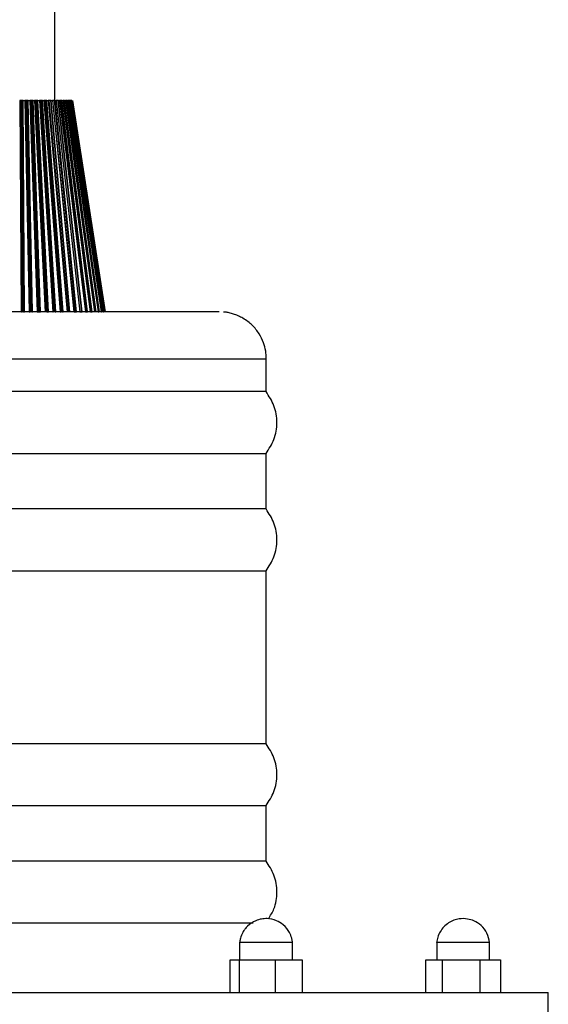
# Model space of a CAD drawing. Header units: millimetres. Extents: x 142 to 1148, y 353 to 845.
# Tile 135 of 139: x 1109.12 to 1113.62, y 367.86 to 376.25. Entities that reach past the tile are written whole.
import ezdxf

# ---------------------------------------------------------------- set-up
doc = ezdxf.new("R2010")
doc.units = ezdxf.units.MM

msp = doc.modelspace()

# ---------------------------------------------------------------- linework, layer by layer
at = {"color": 7, "linetype": 'Continuous', "lineweight": 25}
for p, q in [((1109.4183, 375.5647), (1109.4183, 534.9424)), ((1109.1193, 375.5647), (1109.131, 373.7647)), ((1109.124, 375.5647), (1109.1357, 373.7647)), ((1109.1296, 375.5647), (1109.124, 375.5647)), ((1109.1296, 375.5647), (1109.1408, 373.7647)), ((1109.1392, 375.5647), (1109.1296, 375.5647)), ((1109.1392, 375.5647), (1109.1505, 373.7647)), ((1109.1439, 375.5647), (1109.1392, 375.5647)), ((1109.1439, 375.5647), (1109.1547, 373.7647)), ((1109.1491, 375.5647), (1109.162, 375.5647)), ((1109.1598, 373.7647), (1109.1491, 375.5647)), ((1109.162, 375.5647), (1109.2004, 373.7647)), ((1109.1665, 375.5647), (1109.2047, 373.7647)), ((1109.1702, 375.5647), (1109.1665, 375.5647)), ((1109.1702, 375.5647), (1109.2082, 373.7647)), ((1109.1798, 375.5647), (1109.1702, 375.5647)), ((1109.1798, 375.5647), (1109.2177, 373.7647)), ((1109.1861, 375.5647), (1109.1798, 375.5647)), ((1109.1861, 375.5647), (1109.2235, 373.7647)), ((1109.1916, 375.5647), (1109.2044, 375.5647)), ((1109.2289, 373.7647), (1109.1916, 375.5647)), ((1109.2044, 375.5647), (1109.2689, 373.7647)), ((1109.2084, 375.5647), (1109.2729, 373.7647)), ((1109.2104, 375.5647), (1109.2084, 375.5647)), ((1109.2104, 375.5647), (1109.2747, 373.7647)), ((1109.2199, 375.5647), (1109.2104, 375.5647)), ((1109.2199, 375.5647), (1109.2841, 373.7647)), ((1109.2277, 375.5647), (1109.2199, 375.5647)), ((1109.2277, 375.5647), (1109.2913, 373.7647)), ((1109.297, 373.7647), (1109.2335, 375.5647)), ((1109.2335, 375.5647), (1109.246, 375.5647)), ((1109.246, 375.5647), (1109.3362, 373.7647)), ((1109.2496, 375.5647), (1109.3396, 373.7647)), ((1109.2497, 375.5647), (1109.2496, 375.5647)), ((1109.2497, 375.5647), (1109.3398, 373.7647)), ((1109.259, 375.5647), (1109.2497, 375.5647)), ((1109.259, 375.5647), (1109.349, 373.7647)), ((1109.2683, 375.5647), (1109.259, 375.5647)), ((1109.2683, 375.5647), (1109.3575, 373.7647)), ((1109.3635, 373.7647), (1109.2743, 375.5647)), ((1109.2743, 375.5647), (1109.2865, 375.5647)), ((1109.2865, 375.5647), (1109.4014, 373.7647)), ((1109.2878, 375.5647), (1109.4028, 373.7647)), ((1109.2895, 375.5647), (1109.4044, 373.7647)), ((1109.2968, 375.5647), (1109.2895, 375.5647)), ((1109.2968, 375.5647), (1109.4118, 373.7647)), ((1109.3076, 375.5647), (1109.2968, 375.5647)), ((1109.3076, 375.5647), (1109.4216, 373.7647)), ((1109.4277, 373.7647), (1109.3137, 375.5647)), ((1109.3137, 375.5647), (1109.3254, 375.5647)), ((1109.3254, 375.5647), (1109.4641, 373.7647)), ((1109.328, 375.5647), (1109.4666, 373.7647)), ((1109.333, 375.5647), (1109.3293, 375.5647)), ((1109.333, 375.5647), (1109.472, 373.7647)), ((1109.3451, 375.5647), (1109.333, 375.5647)), ((1109.3451, 375.5647), (1109.4829, 373.7647)), ((1109.4892, 373.7647), (1109.3514, 375.5647)), ((1109.3514, 375.5647), (1109.3624, 375.5647)), ((1109.3624, 375.5647), (1109.5236, 373.7647)), ((1109.3645, 375.5647), (1109.5256, 373.7647)), ((1109.3673, 375.5647), (1109.3659, 375.5647)), ((1109.3673, 375.5647), (1109.5289, 373.7647)), ((1109.3806, 375.5647), (1109.3673, 375.5647)), ((1109.3806, 375.5647), (1109.541, 373.7647)), ((1109.5473, 373.7647), (1109.3869, 375.5647)), ((1109.3869, 375.5647), (1109.3972, 375.5647)), ((1109.3972, 375.5647), (1109.5795, 373.7647)), ((1109.3988, 375.5647), (1109.581, 373.7647)), ((1109.3993, 375.5647), (1109.5821, 373.7647)), ((1109.4137, 375.5647), (1109.3993, 375.5647)), ((1109.4137, 375.5647), (1109.5952, 373.7647)), ((1109.6015, 373.7647), (1109.42, 375.5647)), ((1109.42, 375.5647), (1109.4295, 375.5647)), ((1109.4295, 375.5647), (1109.6312, 373.7647)), ((1109.4305, 375.5647), (1109.6321, 373.7647)), ((1109.4441, 375.5647), (1109.4305, 375.5647)), ((1109.4441, 375.5647), (1109.645, 373.7647)), ((1109.6513, 373.7647), (1109.4504, 375.5647)), ((1109.4504, 375.5647), (1109.459, 375.5647)), ((1109.459, 375.5647), (1109.6782, 373.7647)), ((1109.4594, 375.5647), (1109.6786, 373.7647)), ((1109.4716, 375.5647), (1109.4594, 375.5647)), ((1109.4716, 375.5647), (1109.6901, 373.7647)), ((1109.6963, 373.7647), (1109.4777, 375.5647)), ((1109.4777, 375.5647), (1109.4854, 375.5647)), ((1109.4854, 375.5647), (1109.7202, 373.7647)), ((1109.4958, 375.5647), (1109.4865, 375.5647)), ((1109.4958, 375.5647), (1109.7301, 373.7647)), ((1109.7361, 373.7647), (1109.5018, 375.5647)), ((1109.5018, 375.5647), (1109.5085, 375.5647)), ((1109.5085, 375.5647), (1109.7568, 373.7647)), ((1109.5167, 375.5647), (1109.5085, 375.5647)), ((1109.5167, 375.5647), (1109.7645, 373.7647)), ((1109.7702, 373.7647), (1109.5225, 375.5647)), ((1109.5225, 375.5647), (1109.528, 375.5647)), ((1109.528, 375.5647), (1109.7875, 373.7647)), ((1109.5339, 375.5647), (1109.528, 375.5647)), ((1109.5339, 375.5647), (1109.793, 373.7647)), ((1109.7985, 373.7647), (1109.5394, 375.5647)), ((1109.5394, 375.5647), (1109.5438, 375.5647)), ((1109.5438, 375.5647), (1109.8122, 373.7647)), ((1109.5474, 375.5647), (1109.5438, 375.5647)), ((1109.5474, 375.5647), (1109.8154, 373.7647)), ((1109.5484, 375.5647), (1109.5474, 375.5647)), ((1109.8206, 373.7647), (1109.5526, 375.5647)), ((1109.5526, 375.5647), (1109.5558, 375.5647)), ((1109.5558, 375.5647), (1109.8306, 373.7647)), ((1109.557, 375.5647), (1109.5558, 375.5647)), ((1109.557, 375.5647), (1109.8315, 373.7647)), ((1109.5581, 375.5647), (1109.557, 375.5647)), ((1109.8363, 373.7647), (1109.5618, 375.5647)), ((1109.5618, 375.5647), (1109.5638, 375.5647)), ((1109.5638, 375.5647), (1109.8425, 373.7647)), ((1109.8456, 373.7647), (1109.567, 375.5647)), ((1109.5678, 375.5647), (1109.8479, 373.7647)), ((1109.5682, 375.5647), (1109.5679, 375.5647)), ((1109.8482, 373.7647), (1109.5682, 375.5647)), ((1109.1357, 373.7647), (1109.1408, 373.7647)), ((1109.1505, 373.7647), (1109.1547, 373.7647)), ((1109.2047, 373.7647), (1109.2082, 373.7647)), ((1109.2729, 373.7647), (1109.2747, 373.7647)), ((1109.2747, 373.7647), (1109.2841, 373.7647)), ((1109.2841, 373.7647), (1109.2913, 373.7647)), ((1109.3396, 373.7647), (1109.3398, 373.7647)), ((1109.349, 373.7647), (1109.3575, 373.7647)), ((1109.4679, 373.7647), (1109.472, 373.7647)), ((1109.5821, 373.7647), (1109.5952, 373.7647)), ((1109.6321, 373.7647), (1109.645, 373.7647)), ((1109.6786, 373.7647), (1109.6789, 373.7647)), ((1109.6796, 373.7647), (1109.6901, 373.7647)), ((1109.7214, 373.7647), (1109.7301, 373.7647)), ((1109.7875, 373.7647), (1109.793, 373.7647)), ((1109.8122, 373.7647), (1109.8154, 373.7647)), ((1109.8306, 373.7647), (1109.8315, 373.7647)), ((1109.8315, 373.7647), (1109.8332, 373.7647)), ((1111.2183, 373.0847), (1111.2183, 373.3647)), ((1111.2183, 373.0847), (1107.0856, 373.0847)), ((1107.0856, 372.5579), (1111.2183, 372.5579)), ((1111.2183, 372.0847), (1111.2183, 372.5579)), ((1111.2183, 372.0847), (1107.0856, 372.0847)), ((1107.0856, 371.5579), (1111.2183, 371.5579)), ((1111.2183, 370.0847), (1111.2183, 371.5579)), ((1111.2183, 370.0847), (1107.0856, 370.0847)), ((1107.0856, 369.5579), (1111.2183, 369.5579)), ((1111.2183, 369.0847), (1111.2183, 369.5579)), ((1111.2183, 369.0847), (1107.0856, 369.0847)), ((1107.0856, 368.5579), (1111.1055, 368.5579)), ((1110.9913, 368.3947), (1110.9913, 368.2447)), ((1110.9913, 368.3947), (1111.4413, 368.3947)), ((1111.4413, 368.2447), (1111.4413, 368.3947)), ((1112.6683, 368.3947), (1112.6683, 368.2447)), ((1112.6755, 368.3947), (1112.6722, 368.3947)), ((1113.1183, 368.2447), (1113.1183, 368.3947)), ((1110.9103, 368.2447), (1110.99, 368.2447)), ((1110.9103, 367.9647), (1110.9103, 368.2447)), ((1110.99, 368.2447), (1111.2961, 368.2447)), ((1110.99, 367.9647), (1110.99, 368.2447)), ((1111.2961, 367.9647), (1111.2961, 368.2447)), ((1111.2961, 368.2447), (1111.5224, 368.2447)), ((1111.5224, 368.2447), (1111.5224, 367.9647)), ((1112.5763, 367.9647), (1112.5763, 368.2447)), ((1112.5763, 368.2447), (1112.7182, 368.2447)), ((1112.7182, 367.9647), (1112.7182, 368.2447)), ((1112.7182, 368.2447), (1113.0352, 368.2447)), ((1113.0352, 368.2447), (1113.0352, 367.9647)), ((1113.0352, 368.2447), (1113.2102, 368.2447)), ((1113.2102, 368.2447), (1113.2102, 367.9647)), ((1104.6183, 367.9647), (1113.6183, 367.9647)), ((1113.6183, 367.7647), (1113.6183, 367.9647))]:
    msp.add_line(p, q, dxfattribs=at)
at = {"color": 8, "linetype": 'Continuous', "lineweight": 25}
msp.add_line((1107.0856, 373.3647), (1111.2183, 373.3647), dxfattribs=at)
at = {"color": 7, "linetype": 'Continuous', "lineweight": 25}
for points, knots in [([(1109.124, 375.5647), (1109.124, 375.5647), (1109.1238, 375.5647), (1109.1233, 375.5647), (1109.1228, 375.5647), (1109.1221, 375.5647), (1109.1214, 375.5647), (1109.1205, 375.5647), (1109.1197, 375.5647), (1109.1193, 375.5647)], [0, 0, 0, 0, 0.131831, 0.263666, 0.394792, 0.525148, 0.654808, 0.783916, 1, 1, 1, 1]), ([(1109.1491, 375.5647), (1109.1485, 375.5647), (1109.1474, 375.5647), (1109.1461, 375.5647), (1109.1453, 375.5647), (1109.1447, 375.5647), (1109.1443, 375.5647), (1109.144, 375.5647), (1109.1439, 375.5647)], [0, 0, 0, 0, 0.242288, 0.484535, 0.604969, 0.725398, 0.845823, 1, 1, 1, 1]), ([(1109.1665, 375.5647), (1109.1664, 375.5647), (1109.1663, 375.5647), (1109.1659, 375.5647), (1109.1654, 375.5647), (1109.1648, 375.5647), (1109.1641, 375.5647), (1109.1632, 375.5647), (1109.1625, 375.5647), (1109.162, 375.5647)], [0, 0, 0, 0, 0.131831, 0.263666, 0.394792, 0.525148, 0.654808, 0.783916, 1, 1, 1, 1]), ([(1109.1916, 375.5647), (1109.1911, 375.5647), (1109.19, 375.5647), (1109.1886, 375.5647), (1109.1877, 375.5647), (1109.1871, 375.5647), (1109.1865, 375.5647), (1109.1863, 375.5647), (1109.1861, 375.5647)], [0, 0, 0, 0, 0.242288, 0.484535, 0.604969, 0.725398, 0.845823, 1, 1, 1, 1]), ([(1109.2084, 375.5647), (1109.2084, 375.5647), (1109.2083, 375.5647), (1109.208, 375.5647), (1109.2076, 375.5647), (1109.2071, 375.5647), (1109.2064, 375.5647), (1109.2056, 375.5647), (1109.2049, 375.5647), (1109.2044, 375.5647)], [0, 0, 0, 0, 0.131831, 0.263666, 0.394792, 0.525148, 0.654808, 0.783916, 1, 1, 1, 1]), ([(1109.2335, 375.5647), (1109.233, 375.5647), (1109.2318, 375.5647), (1109.2305, 375.5647), (1109.2295, 375.5647), (1109.2288, 375.5647), (1109.2282, 375.5647), (1109.2279, 375.5647), (1109.2277, 375.5647)], [0, 0, 0, 0, 0.242288, 0.484535, 0.604969, 0.725398, 0.845823, 1, 1, 1, 1]), ([(1109.2496, 375.5647), (1109.2496, 375.5647), (1109.2495, 375.5647), (1109.2493, 375.5647), (1109.249, 375.5647), (1109.2485, 375.5647), (1109.2479, 375.5647), (1109.2471, 375.5647), (1109.2464, 375.5647), (1109.246, 375.5647)], [0, 0, 0, 0, 0.131831, 0.263666, 0.394792, 0.525148, 0.654808, 0.783916, 1, 1, 1, 1]), ([(1109.2743, 375.5647), (1109.2738, 375.5647), (1109.2727, 375.5647), (1109.2713, 375.5647), (1109.2703, 375.5647), (1109.2696, 375.5647), (1109.2689, 375.5647), (1109.2685, 375.5647), (1109.2683, 375.5647)], [0, 0, 0, 0, 0.242288, 0.484535, 0.604969, 0.725398, 0.845823, 1, 1, 1, 1]), ([(1109.2895, 375.5647), (1109.2896, 375.5647), (1109.2896, 375.5647), (1109.2894, 375.5647), (1109.2892, 375.5647), (1109.2888, 375.5647), (1109.2883, 375.5647), (1109.2875, 375.5647), (1109.2869, 375.5647), (1109.2865, 375.5647)], [0, 0, 0, 0, 0.131831, 0.263666, 0.394792, 0.525148, 0.654808, 0.783916, 1, 1, 1, 1]), ([(1109.3137, 375.5647), (1109.3132, 375.5647), (1109.3122, 375.5647), (1109.3107, 375.5647), (1109.3097, 375.5647), (1109.309, 375.5647), (1109.3082, 375.5647), (1109.3078, 375.5647), (1109.3076, 375.5647)], [0, 0, 0, 0, 0.242288, 0.484535, 0.604969, 0.725398, 0.845823, 1, 1, 1, 1]), ([(1109.328, 375.5647), (1109.328, 375.5647), (1109.3281, 375.5647), (1109.328, 375.5647), (1109.3278, 375.5647), (1109.3275, 375.5647), (1109.3271, 375.5647), (1109.3264, 375.5647), (1109.3258, 375.5647), (1109.3254, 375.5647)], [0, 0, 0, 0, 0.131831, 0.263666, 0.394792, 0.525148, 0.654808, 0.783916, 1, 1, 1, 1]), ([(1109.3514, 375.5647), (1109.3509, 375.5647), (1109.3499, 375.5647), (1109.3484, 375.5647), (1109.3474, 375.5647), (1109.3466, 375.5647), (1109.3458, 375.5647), (1109.3454, 375.5647), (1109.3451, 375.5647)], [0, 0, 0, 0, 0.242288, 0.484536, 0.604969, 0.725398, 0.845823, 1, 1, 1, 1]), ([(1109.3645, 375.5647), (1109.3645, 375.5647), (1109.3647, 375.5647), (1109.3647, 375.5647), (1109.3646, 375.5647), (1109.3643, 375.5647), (1109.364, 375.5647), (1109.3634, 375.5647), (1109.3628, 375.5647), (1109.3624, 375.5647)], [0, 0, 0, 0, 0.131831, 0.263666, 0.394792, 0.525148, 0.654808, 0.783916, 1, 1, 1, 1]), ([(1109.3869, 375.5647), (1109.3864, 375.5647), (1109.3855, 375.5647), (1109.3841, 375.5647), (1109.383, 375.5647), (1109.3822, 375.5647), (1109.3813, 375.5647), (1109.3809, 375.5647), (1109.3806, 375.5647)], [0, 0, 0, 0, 0.242288, 0.484535, 0.604969, 0.725398, 0.845823, 1, 1, 1, 1]), ([(1109.3988, 375.5647), (1109.3989, 375.5647), (1109.399, 375.5647), (1109.3991, 375.5647), (1109.3991, 375.5647), (1109.3989, 375.5647), (1109.3986, 375.5647), (1109.3981, 375.5647), (1109.3976, 375.5647), (1109.3972, 375.5647)], [0, 0, 0, 0, 0.131831, 0.263666, 0.394792, 0.525148, 0.654808, 0.783916, 1, 1, 1, 1]), ([(1109.42, 375.5647), (1109.4196, 375.5647), (1109.4187, 375.5647), (1109.4173, 375.5647), (1109.4162, 375.5647), (1109.4154, 375.5647), (1109.4145, 375.5647), (1109.414, 375.5647), (1109.4137, 375.5647)], [0, 0, 0, 0, 0.242288, 0.484535, 0.604969, 0.725398, 0.845823, 1, 1, 1, 1]), ([(1109.4305, 375.5647), (1109.4306, 375.5647), (1109.4309, 375.5647), (1109.431, 375.5647), (1109.4311, 375.5647), (1109.431, 375.5647), (1109.4308, 375.5647), (1109.4303, 375.5647), (1109.4298, 375.5647), (1109.4295, 375.5647)], [0, 0, 0, 0, 0.131831, 0.263666, 0.394792, 0.525148, 0.654808, 0.783916, 1, 1, 1, 1]), ([(1109.4504, 375.5647), (1109.45, 375.5647), (1109.4491, 375.5647), (1109.4478, 375.5647), (1109.4467, 375.5647), (1109.4458, 375.5647), (1109.445, 375.5647), (1109.4444, 375.5647), (1109.4441, 375.5647)], [0, 0, 0, 0, 0.242288, 0.484535, 0.604969, 0.725398, 0.845823, 1, 1, 1, 1]), ([(1109.4594, 375.5647), (1109.4596, 375.5647), (1109.4598, 375.5647), (1109.4601, 375.5647), (1109.4602, 375.5647), (1109.4602, 375.5647), (1109.4601, 375.5647), (1109.4597, 375.5647), (1109.4593, 375.5647), (1109.459, 375.5647)], [0, 0, 0, 0, 0.131831, 0.263666, 0.394792, 0.525148, 0.654808, 0.783916, 1, 1, 1, 1]), ([(1109.4777, 375.5647), (1109.4774, 375.5647), (1109.4766, 375.5647), (1109.4753, 375.5647), (1109.4742, 375.5647), (1109.4734, 375.5647), (1109.4725, 375.5647), (1109.4719, 375.5647), (1109.4716, 375.5647)], [0, 0, 0, 0, 0.242288, 0.484535, 0.604969, 0.725398, 0.845822, 1, 1, 1, 1]), ([(1109.4853, 375.5647), (1109.4854, 375.5647), (1109.4857, 375.5647), (1109.4861, 375.5647), (1109.4863, 375.5647), (1109.4863, 375.5647), (1109.4863, 375.5647), (1109.486, 375.5647), (1109.4856, 375.5647), (1109.4854, 375.5647)], [0, 0, 0, 0, 0.131831, 0.263666, 0.394792, 0.525148, 0.654808, 0.783916, 1, 1, 1, 1]), ([(1109.5018, 375.5647), (1109.5015, 375.5647), (1109.5008, 375.5647), (1109.4996, 375.5647), (1109.4985, 375.5647), (1109.4977, 375.5647), (1109.4968, 375.5647), (1109.4962, 375.5647), (1109.4958, 375.5647)], [0, 0, 0, 0, 0.242288, 0.484535, 0.604969, 0.725398, 0.845823, 1, 1, 1, 1]), ([(1109.5085, 375.5647), (1109.5086, 375.5647), (1109.5088, 375.5647), (1109.509, 375.5647), (1109.5091, 375.5647), (1109.5091, 375.5647), (1109.509, 375.5647), (1109.5087, 375.5647), (1109.5085, 375.5647)], [0, 0, 0, 0, 0.0855636, 0.248406, 0.4102927, 0.5713139, 0.7316506, 1, 1, 1, 1]), ([(1109.5225, 375.5647), (1109.5222, 375.5647), (1109.5216, 375.5647), (1109.5204, 375.5647), (1109.5194, 375.5647), (1109.5186, 375.5647), (1109.5177, 375.5647), (1109.517, 375.5647), (1109.5167, 375.5647)], [0, 0, 0, 0, 0.242288, 0.484535, 0.604969, 0.725398, 0.845823, 1, 1, 1, 1]), ([(1109.5394, 375.5647), (1109.5392, 375.5647), (1109.5387, 375.5647), (1109.5376, 375.5647), (1109.5366, 375.5647), (1109.5358, 375.5647), (1109.5349, 375.5647), (1109.5343, 375.5647), (1109.5339, 375.5647)], [0, 0, 0, 0, 0.242288, 0.484535, 0.604969, 0.725398, 0.845823, 1, 1, 1, 1]), ([(1109.5526, 375.5647), (1109.5524, 375.5647), (1109.552, 375.5647), (1109.551, 375.5647), (1109.5503, 375.5647), (1109.55, 375.5647)], [0, 0, 0, 0, 0.400496, 0.800926, 1, 1, 1, 1]), ([(1109.5618, 375.5647), (1109.5617, 375.5647), (1109.5614, 375.5647), (1109.5605, 375.5647), (1109.5598, 375.5647), (1109.5596, 375.5647)], [0, 0, 0, 0, 0.400496, 0.800926, 1, 1, 1, 1]), ([(1109.567, 375.5647), (1109.5669, 375.5647), (1109.5667, 375.5647), (1109.566, 375.5647), (1109.5653, 375.5647), (1109.5651, 375.5647)], [0, 0, 0, 0, 0.406256, 0.812444, 1, 1, 1, 1]), ([(1110.8175, 373.7647), (1110.8099, 373.7647), (1110.7937, 373.7647), (1110.7144, 373.7647), (1110.6181, 373.7647), (1110.4893, 373.7647), (1110.2742, 373.7647), (1109.9417, 373.7647), (1109.5496, 373.7647), (1109.1313, 373.7647), (1108.7244, 373.7647), (1108.3608, 373.7647), (1108.0597, 373.7647), (1107.8265, 373.7647), (1107.6579, 373.7647), (1107.541, 373.7647), (1107.4945, 373.7647), (1107.4727, 373.7647)], [0, 0, 0, 0, 0.059453, 0.125924, 0.16183, 0.199419, 0.279026, 0.36339, 0.450351, 0.537311, 0.621675, 0.701283, 0.774677, 0.841148, 0.900601, 0.953364, 1, 1, 1, 1]), ([(1109.1547, 373.7647), (1109.1549, 373.7647), (1109.1552, 373.7647), (1109.1561, 373.7647), (1109.1571, 373.7647), (1109.1584, 373.7647), (1109.1592, 373.7647), (1109.1598, 373.7647)], [0, 0, 0, 0, 0.250768, 0.374819, 0.622887, 0.745233, 1, 1, 1, 1]), ([(1109.2004, 373.7647), (1109.2009, 373.7647), (1109.2017, 373.7647), (1109.2027, 373.7647), (1109.2033, 373.7647), (1109.2038, 373.7647), (1109.2044, 373.7647), (1109.2046, 373.7647), (1109.2047, 373.7647)], [0, 0, 0, 0, 0.264125, 0.394754, 0.525379, 0.655999, 0.786613, 1, 1, 1, 1]), ([(1109.2235, 373.7647), (1109.2237, 373.7647), (1109.2241, 373.7647), (1109.2251, 373.7647), (1109.2261, 373.7647), (1109.2272, 373.7647), (1109.228, 373.7647), (1109.2286, 373.7647), (1109.2289, 373.7647)], [0, 0, 0, 0, 0.25052, 0.374449, 0.622271, 0.744496, 0.870259, 1, 1, 1, 1]), ([(1109.2689, 373.7647), (1109.2695, 373.7647), (1109.2703, 373.7647), (1109.2712, 373.7647), (1109.2717, 373.7647), (1109.2722, 373.7647), (1109.2727, 373.7647), (1109.2728, 373.7647), (1109.2729, 373.7647)], [0, 0, 0, 0, 0.264125, 0.394754, 0.525379, 0.655999, 0.786613, 1, 1, 1, 1]), ([(1109.2913, 373.7647), (1109.2916, 373.7647), (1109.292, 373.7647), (1109.2931, 373.7647), (1109.2942, 373.7647), (1109.2956, 373.7647), (1109.2964, 373.7647), (1109.297, 373.7647)], [0, 0, 0, 0, 0.250768, 0.374819, 0.622887, 0.745233, 1, 1, 1, 1]), ([(1109.3575, 373.7647), (1109.3579, 373.7647), (1109.3584, 373.7647), (1109.3596, 373.7647), (1109.3606, 373.7647), (1109.3621, 373.7647), (1109.3629, 373.7647), (1109.3635, 373.7647)], [0, 0, 0, 0, 0.250768, 0.374819, 0.622887, 0.745233, 1, 1, 1, 1]), ([(1109.4014, 373.7647), (1109.4016, 373.7647), (1109.4021, 373.7647), (1109.4028, 373.7647), (1109.4034, 373.7647), (1109.4038, 373.7647), (1109.4042, 373.7647), (1109.4044, 373.7647), (1109.4044, 373.7647), (1109.4044, 373.7647)], [0, 0, 0, 0, 0.130513, 0.260922, 0.391328, 0.521729, 0.652126, 0.782518, 1, 1, 1, 1]), ([(1109.4216, 373.7647), (1109.422, 373.7647), (1109.4226, 373.7647), (1109.4238, 373.7647), (1109.4249, 373.7647), (1109.4261, 373.7647), (1109.4269, 373.7647), (1109.4275, 373.7647), (1109.4277, 373.7647)], [0, 0, 0, 0, 0.25052, 0.374449, 0.622271, 0.744496, 0.870259, 1, 1, 1, 1]), ([(1109.4641, 373.7647), (1109.4643, 373.7647), (1109.4648, 373.7647), (1109.4654, 373.7647), (1109.4659, 373.7647), (1109.4663, 373.7647), (1109.4666, 373.7647), (1109.4667, 373.7647), (1109.4667, 373.7647), (1109.4666, 373.7647)], [0, 0, 0, 0, 0.130513, 0.260922, 0.391328, 0.521729, 0.652126, 0.782518, 1, 1, 1, 1]), ([(1109.4829, 373.7647), (1109.4834, 373.7647), (1109.484, 373.7647), (1109.4853, 373.7647), (1109.4864, 373.7647), (1109.4876, 373.7647), (1109.4884, 373.7647), (1109.4889, 373.7647), (1109.4892, 373.7647)], [0, 0, 0, 0, 0.25052, 0.374449, 0.622271, 0.744496, 0.870259, 1, 1, 1, 1]), ([(1109.5952, 373.7647), (1109.5956, 373.7647), (1109.5964, 373.7647), (1109.5978, 373.7647), (1109.5989, 373.7647), (1109.6003, 373.7647), (1109.601, 373.7647), (1109.6015, 373.7647)], [0, 0, 0, 0, 0.2507684, 0.3748194, 0.6228868, 0.7452328, 1, 1, 1, 1]), ([(1109.6312, 373.7647), (1109.6315, 373.7647), (1109.6321, 373.7647), (1109.6325, 373.7647), (1109.6326, 373.7647), (1109.6327, 373.7647), (1109.6326, 373.7647), (1109.6323, 373.7647), (1109.6321, 373.7647)], [0, 0, 0, 0, 0.2641248, 0.3947538, 0.5253786, 0.6559985, 0.7866132, 1, 1, 1, 1]), ([(1109.645, 373.7647), (1109.6455, 373.7647), (1109.6463, 373.7647), (1109.6477, 373.7647), (1109.6489, 373.7647), (1109.6502, 373.7647), (1109.6508, 373.7647), (1109.6513, 373.7647)], [0, 0, 0, 0, 0.250768, 0.374819, 0.622887, 0.745233, 1, 1, 1, 1]), ([(1109.6782, 373.7647), (1109.6784, 373.7647), (1109.6787, 373.7647), (1109.6791, 373.7647), (1109.6793, 373.7647), (1109.6794, 373.7647), (1109.6794, 373.7647), (1109.6792, 373.7647), (1109.6788, 373.7647), (1109.6786, 373.7647)], [0, 0, 0, 0, 0.130513, 0.260922, 0.391328, 0.521729, 0.652126, 0.782518, 1, 1, 1, 1]), ([(1109.6901, 373.7647), (1109.6907, 373.7647), (1109.6915, 373.7647), (1109.6929, 373.7647), (1109.694, 373.7647), (1109.6953, 373.7647), (1109.6959, 373.7647), (1109.6963, 373.7647)], [0, 0, 0, 0, 0.250768, 0.374819, 0.622887, 0.745233, 1, 1, 1, 1]), ([(1109.7301, 373.7647), (1109.7306, 373.7647), (1109.7315, 373.7647), (1109.7329, 373.7647), (1109.734, 373.7647), (1109.7349, 373.7647), (1109.7355, 373.7647), (1109.7359, 373.7647), (1109.7361, 373.7647)], [0, 0, 0, 0, 0.25052, 0.374449, 0.622271, 0.744496, 0.870259, 1, 1, 1, 1]), ([(1111.2183, 373.3647), (1111.2172, 373.3865), (1111.2151, 373.4317), (1111.195, 373.5062), (1111.1564, 373.5849), (1111.1014, 373.6518), (1111.0383, 373.7005), (1110.9859, 373.7275), (1110.9581, 373.7389), (1110.9383, 373.746), (1110.9195, 373.7516), (1110.8941, 373.7578), (1110.8708, 373.7616), (1110.859, 373.7624), (1110.8534, 373.7628)], [0, 0, 0, 0, 0.0969, 0.200729, 0.322098, 0.472712, 0.62322, 0.689193, 0.720421, 0.751789, 0.784992, 0.822043, 0.915687, 1, 1, 1, 1]), ([(1111.2159, 372.5579), (1111.2412, 372.5966), (1111.2932, 372.6764), (1111.3156, 372.8213), (1111.2932, 372.9662), (1111.2412, 373.0459), (1111.2159, 373.0847)], [0, 0, 0, 0, 0.242775, 0.5, 0.757225, 1, 1, 1, 1]), ([(1111.2159, 371.5579), (1111.2412, 371.5966), (1111.2932, 371.6764), (1111.3156, 371.8213), (1111.2932, 371.9662), (1111.2412, 372.0459), (1111.2159, 372.0847)], [0, 0, 0, 0, 0.242775, 0.5, 0.757225, 1, 1, 1, 1]), ([(1111.2159, 369.5579), (1111.2412, 369.5966), (1111.2932, 369.6764), (1111.3156, 369.8213), (1111.2932, 369.9662), (1111.2412, 370.0459), (1111.2159, 370.0847)], [0, 0, 0, 0, 0.242775, 0.5, 0.757225, 1, 1, 1, 1]), ([(1111.2352, 368.5923), (1111.2528, 368.6201), (1111.2968, 368.6891), (1111.3152, 368.8215), (1111.2933, 368.9661), (1111.2412, 369.0459), (1111.2159, 369.0847)], [0, 0, 0, 0, 0.186016, 0.462522, 0.739027, 1, 1, 1, 1]), ([(1111.4425, 368.3753), (1111.4418, 368.3835), (1111.4404, 368.4008), (1111.4332, 368.4359), (1111.4135, 368.4868), (1111.3688, 368.5415), (1111.3016, 368.5825), (1111.2362, 368.597), (1111.1762, 368.5929), (1111.117, 368.5757), (1111.0687, 368.5436), (1111.0394, 368.5103), (1111.0262, 368.4918), (1111.0117, 368.4673), (1111.0002, 368.4363), (1110.9936, 368.4064), (1110.9923, 368.396), (1110.9921, 368.3947)], [0, 0, 0, 0, 0.037429, 0.079019, 0.156254, 0.281608, 0.381006, 0.500017, 0.570635, 0.645243, 0.770356, 0.819518, 0.841287, 0.869639, 0.950466, 0.993838, 1, 1, 1, 1]), ([(1113.1186, 368.3919), (1113.1128, 368.4188), (1113.1013, 368.4729), (1113.0509, 368.5368), (1112.9914, 368.5758), (1112.9265, 368.5954), (1112.8671, 368.5959), (1112.8124, 368.5816), (1112.7682, 368.5594), (1112.7283, 368.5264), (1112.6971, 368.485), (1112.6759, 368.4393), (1112.6705, 368.4073), (1112.668, 368.3919)], [0, 0, 0, 0, 0.123398, 0.248086, 0.356569, 0.441362, 0.552146, 0.620886, 0.695987, 0.774584, 0.853395, 0.929323, 1, 1, 1, 1]), ([(1112.6755, 368.3947), (1112.6862, 368.3947), (1112.7075, 368.3947), (1112.7767, 368.3947), (1112.8612, 368.3947), (1112.9512, 368.3947), (1113.0327, 368.3947), (1113.0908, 368.3947), (1113.1195, 368.3947), (1113.1154, 368.3947), (1113.1143, 368.3947)], [0, 0, 0, 0, 0.135949, 0.271897, 0.407846, 0.543794, 0.679743, 0.815692, 0.95164, 1, 1, 1, 1])]:
    msp.add_open_spline(points, degree=3, knots=knots, dxfattribs=at)

doc.saveas('drawing.dxf')
